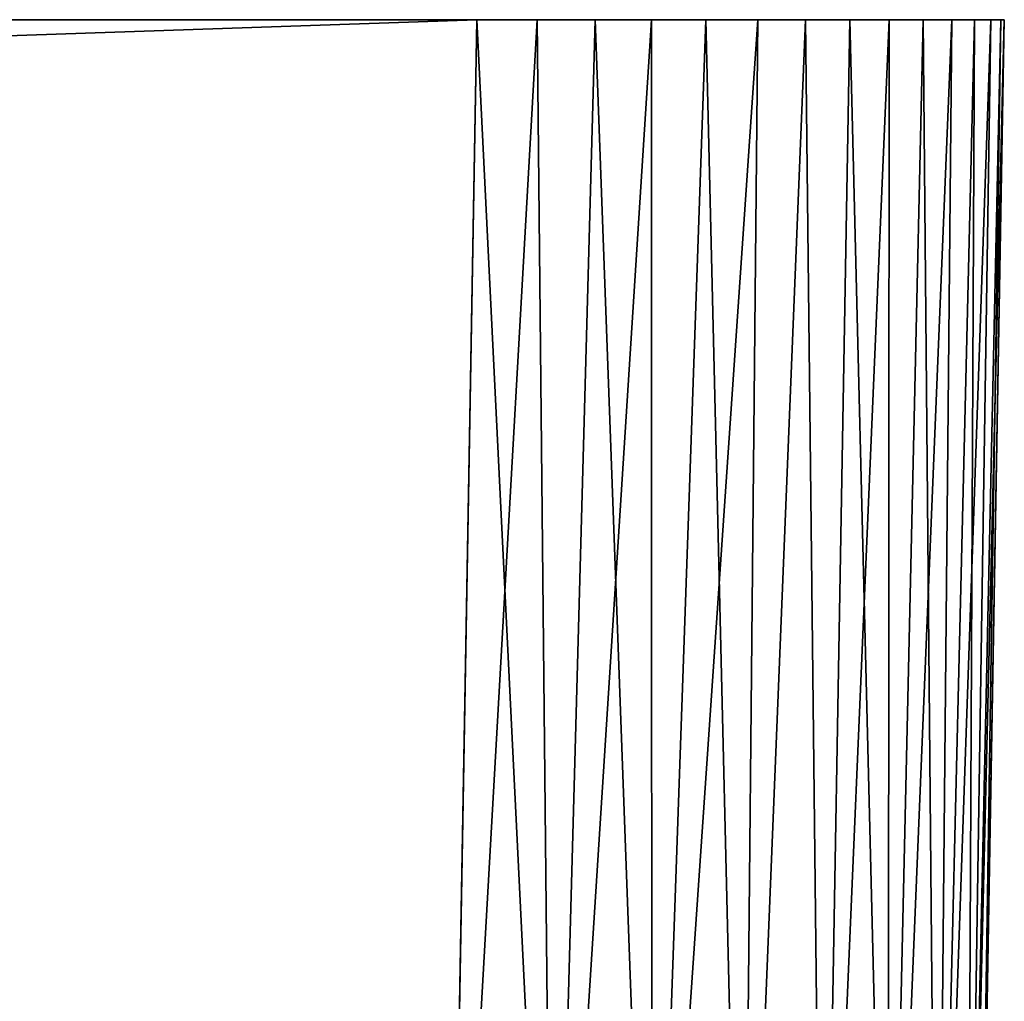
# Model space of a CAD drawing. Header units: metres. Extents: x -136 to 36, y -255 to -20.
# Tile 60 of 60: x 32.69 to 36.42, y -23.92 to -20.2. Entities that reach past the tile are written whole.
import ezdxf

# ---------------------------------------------------------------- set-up
doc = ezdxf.new("R2010")
doc.units = ezdxf.units.M
doc.layers.add('solid_11422034', color=7, linetype='CONTINUOUS')

msp = doc.modelspace()

# ---------------------------------------------------------------- linework, layer by layer
at = {"layer": 'solid_11422034'}
for points in [[(-134.420181, -20.200001, -36.918697), (-134.420135, -20.200001, 36.918694), (34.420151, -20.200001, 36.918694)], [(34.420177, -20.200001, -36.918694), (-134.420181, -20.200001, -36.918697), (34.420151, -20.200001, 36.918694)], [(34.420177, -20.200001, -36.918694), (-134.318085, -26.052536, -36.81654), (-134.420181, -20.200001, -36.918697)], [(-134.420135, -20.200001, 36.918694), (34.318081, -26.052536, 36.81654), (34.420151, -20.200001, 36.918694)], [(-134.420135, -20.200001, 36.918694), (-134.318085, -26.052536, 36.816536), (34.318081, -26.052536, 36.81654)], [(34.420177, -20.200001, -36.918694), (34.318085, -26.052536, -36.816536), (-134.318085, -26.052536, -36.81654)], [(34.420151, -20.200001, 36.918694), (34.318081, -26.052536, 36.81654), (34.708714, -26.056339, 36.777943)], [(34.648766, -20.200001, -36.904823), (34.318085, -26.052536, -36.816536), (34.420177, -20.200001, -36.918694)], [(34.648766, -20.200001, -36.904823), (34.708694, -26.056295, -36.777946), (34.318085, -26.052536, -36.816536)], [(34.648739, -20.200001, 36.904831), (34.420151, -20.200001, 36.918694), (34.708714, -26.056339, 36.777943)], [(34.420177, -20.200001, -36.918694), (34.420151, -20.200001, 36.918694), (34.648739, -20.200001, 36.904831)], [(34.648766, -20.200001, -36.904823), (34.420177, -20.200001, -36.918694), (34.648739, -20.200001, 36.904831)], [(34.869228, -20.200001, 36.867325), (34.648739, -20.200001, 36.904831), (34.708714, -26.056339, 36.777943)], [(34.648766, -20.200001, -36.904823), (34.648739, -20.200001, 36.904831), (34.869228, -20.200001, 36.867325)], [(34.648766, -20.200001, -36.904823), (34.869228, -20.200001, 36.867325), (34.869286, -20.200001, -36.86731)], [(34.648766, -20.200001, -36.904823), (34.869286, -20.200001, -36.86731), (34.708694, -26.056295, -36.777946)], [(35.081821, -20.200001, -36.80608), (35.083714, -26.060631, -36.663994), (34.708694, -26.056295, -36.777946)], [(34.869286, -20.200001, -36.86731), (35.081821, -20.200001, -36.80608), (34.708694, -26.056295, -36.777946)], [(34.869228, -20.200001, 36.867325), (34.708714, -26.056339, 36.777943), (35.083748, -26.060678, 36.663979)], [(35.081745, -20.200001, 36.806107), (34.869228, -20.200001, 36.867325), (35.083748, -26.060678, 36.663979)], [(34.869286, -20.200001, -36.86731), (34.869228, -20.200001, 36.867325), (35.081745, -20.200001, 36.806107)], [(34.869286, -20.200001, -36.86731), (35.081745, -20.200001, 36.806107), (35.081821, -20.200001, -36.80608)], [(35.288631, -20.200001, 36.719891), (35.081745, -20.200001, 36.806107), (35.083748, -26.060678, 36.663979)], [(35.081821, -20.200001, -36.80608), (35.081745, -20.200001, 36.806107), (35.288631, -20.200001, 36.719891)], [(35.081821, -20.200001, -36.80608), (35.288631, -20.200001, 36.719891), (35.288723, -20.200001, -36.719849)], [(35.081821, -20.200001, -36.80608), (35.288723, -20.200001, -36.719849), (35.083714, -26.060631, -36.663994)], [(35.48563, -20.200001, -36.611008), (35.428852, -26.065325, -36.479347), (35.083714, -26.060631, -36.663994)], [(35.288723, -20.200001, -36.719849), (35.48563, -20.200001, -36.611008), (35.083714, -26.060631, -36.663994)], [(35.288631, -20.200001, 36.719891), (35.083748, -26.060678, 36.663979), (35.42889, -26.065374, 36.479321)], [(35.485535, -20.200001, 36.611069), (35.288631, -20.200001, 36.719891), (35.42889, -26.065374, 36.479321)], [(35.288723, -20.200001, -36.719849), (35.288631, -20.200001, 36.719891), (35.485535, -20.200001, 36.611069)], [(35.288723, -20.200001, -36.719849), (35.485535, -20.200001, 36.611069), (35.48563, -20.200001, -36.611008)], [(35.666458, -20.200001, -36.482754), (35.73127, -26.070204, -36.23111), (35.428852, -26.065325, -36.479347)], [(35.48563, -20.200001, -36.611008), (35.666458, -20.200001, -36.482754), (35.428852, -26.065325, -36.479347)], [(35.666363, -20.200001, 36.48283), (35.42889, -26.065374, 36.479321), (35.731304, -26.070253, 36.231071)], [(35.666363, -20.200001, 36.48283), (35.485535, -20.200001, 36.611069), (35.42889, -26.065374, 36.479321)], [(35.48563, -20.200001, -36.611008), (35.485535, -20.200001, 36.611069), (35.666363, -20.200001, 36.48283)], [(35.48563, -20.200001, -36.611008), (35.666363, -20.200001, 36.48283), (35.666458, -20.200001, -36.482754)], [(35.833443, -20.200001, 36.333214), (35.666363, -20.200001, 36.48283), (35.731304, -26.070253, 36.231071)], [(35.666458, -20.200001, -36.482754), (35.666363, -20.200001, 36.48283), (35.833443, -20.200001, 36.333214)], [(35.666458, -20.200001, -36.482754), (35.833443, -20.200001, 36.333214), (35.833527, -20.200001, -36.333126)], [(35.666458, -20.200001, -36.482754), (35.833527, -20.200001, -36.333126), (35.73127, -26.070204, -36.23111)], [(35.983246, -20.200001, -36.166138), (35.979576, -26.075058, -35.928699), (35.73127, -26.070204, -36.23111)], [(35.833527, -20.200001, -36.333126), (35.983246, -20.200001, -36.166138), (35.73127, -26.070204, -36.23111)], [(35.833443, -20.200001, 36.333214), (35.731304, -26.070253, 36.231071), (35.979603, -26.075108, 35.928658)], [(35.983173, -20.200001, 36.166233), (35.833443, -20.200001, 36.333214), (35.979603, -26.075108, 35.928658)], [(35.833527, -20.200001, -36.333126), (35.833443, -20.200001, 36.333214), (35.983173, -20.200001, 36.166233)], [(35.833527, -20.200001, -36.333126), (35.983173, -20.200001, 36.166233), (35.983246, -20.200001, -36.166138)], [(36.220539, -20.200001, -35.788551), (36.164333, -26.079792, -35.583504), (35.979576, -26.075058, -35.928699)], [(36.111595, -20.200001, -35.98539), (36.220539, -20.200001, -35.788551), (35.979576, -26.075058, -35.928699)], [(35.983246, -20.200001, -36.166138), (36.111595, -20.200001, -35.98539), (35.979576, -26.075058, -35.928699)], [(36.111538, -20.200001, 35.985485), (35.979603, -26.075108, 35.928658), (36.164349, -26.079836, 35.583466)], [(36.111538, -20.200001, 35.985485), (35.983173, -20.200001, 36.166233), (35.979603, -26.075108, 35.928658)], [(35.983246, -20.200001, -36.166138), (35.983173, -20.200001, 36.166233), (36.111538, -20.200001, 35.985485)], [(35.983246, -20.200001, -36.166138), (36.111538, -20.200001, 35.985485), (36.111595, -20.200001, -35.98539)], [(36.220497, -20.200001, 35.788643), (36.111538, -20.200001, 35.985485), (36.164349, -26.079836, 35.583466)], [(36.111595, -20.200001, -35.98539), (36.111538, -20.200001, 35.985485), (36.220497, -20.200001, 35.788643)], [(36.111595, -20.200001, -35.98539), (36.220497, -20.200001, 35.788643), (36.220539, -20.200001, -35.788551)], [(36.368229, -20.200001, -35.36924), (36.278435, -26.084026, -35.208317), (36.164333, -26.079792, -35.583504)], [(36.306881, -20.200001, -35.581718), (36.368229, -20.200001, -35.36924), (36.164333, -26.079792, -35.583504)], [(36.220539, -20.200001, -35.788551), (36.306881, -20.200001, -35.581718), (36.164333, -26.079792, -35.583504)], [(36.306854, -20.200001, 35.581795), (36.164349, -26.079836, 35.583466), (36.278439, -26.084066, 35.208294)], [(36.306854, -20.200001, 35.581795), (36.220497, -20.200001, 35.788643), (36.164349, -26.079836, 35.583466)], [(36.220539, -20.200001, -35.788551), (36.220497, -20.200001, 35.788643), (36.306854, -20.200001, 35.581795)], [(36.220539, -20.200001, -35.788551), (36.306854, -20.200001, 35.581795), (36.306881, -20.200001, -35.581718)], [(36.278435, -26.084026, -35.208317), (36.419441, -20.199993, -34.920219), (36.316669, -26.087896, -34.81744)], [(36.405869, -20.200001, -35.148769), (36.419441, -20.199993, -34.920219), (36.278435, -26.084026, -35.208317)], [(36.368229, -20.200001, -35.36924), (36.405869, -20.200001, -35.148769), (36.278435, -26.084026, -35.208317)], [(36.405861, -20.200001, 35.1488), (36.278439, -26.084066, 35.208294), (36.316669, -26.087896, 34.81744)], [(36.368214, -20.200001, 35.369297), (36.306854, -20.200001, 35.581795), (36.278439, -26.084066, 35.208294)], [(36.405861, -20.200001, 35.1488), (36.368214, -20.200001, 35.369297), (36.278439, -26.084066, 35.208294)], [(36.419441, -20.199993, 0.002272), (36.306076, -26.694601, 0), (36.306503, -26.670139, -6.992901)], [(36.419441, -20.199993, 0.002272), (36.306499, -26.670429, 6.951114), (36.306076, -26.694601, 0)], [(36.419441, -20.199993, 34.920219), (36.308723, -26.542925, 17.410875), (36.306499, -26.670429, 6.951114)], [(36.419441, -20.199993, 0.002272), (36.419441, -20.199993, 34.920219), (36.306499, -26.670429, 6.951114)], [(36.419441, -20.199993, 0.002272), (36.306503, -26.670139, -6.992901), (36.308727, -26.542925, -17.410875)], [(36.306881, -20.200001, -35.581718), (36.306854, -20.200001, 35.581795), (36.368214, -20.200001, 35.369297)], [(36.306881, -20.200001, -35.581718), (36.368214, -20.200001, 35.369297), (36.368229, -20.200001, -35.36924)], [(36.419441, -20.199993, 34.920219), (36.309891, -26.476187, 20.892471), (36.308723, -26.542925, 17.410875)], [(36.419441, -20.199993, 0.002272), (36.308727, -26.542925, -17.410875), (36.309906, -26.475313, -20.934248)], [(36.419441, -20.199993, 34.920219), (36.316669, -26.087896, 34.81744), (36.309891, -26.476187, 20.892471)], [(36.419441, -20.199993, 0.002272), (36.309906, -26.475313, -20.934248), (36.316669, -26.087896, -34.81744)], [(36.419441, -20.199993, -34.920219), (36.419441, -20.199993, 0.002272), (36.316669, -26.087896, -34.81744)], [(36.405861, -20.200001, 35.1488), (36.316669, -26.087896, 34.81744), (36.419441, -20.199993, 34.920219)], [(36.368229, -20.200001, -35.36924), (36.368214, -20.200001, 35.369297), (36.405861, -20.200001, 35.1488)], [(36.419441, -20.199993, 0.002272), (36.405869, -20.200001, -35.148769), (36.368229, -20.200001, -35.36924)], [(36.368229, -20.200001, -35.36924), (36.405861, -20.200001, 35.1488), (36.419441, -20.199993, 0.002272)], [(36.405861, -20.200001, 35.1488), (36.419441, -20.199993, 34.920219), (36.419441, -20.199993, 0.002272)], [(36.405869, -20.200001, -35.148769), (36.419441, -20.199993, 0.002272), (36.419441, -20.199993, -34.920219)]]:
    msp.add_3dface(points, dxfattribs=at)

doc.saveas('drawing.dxf')
